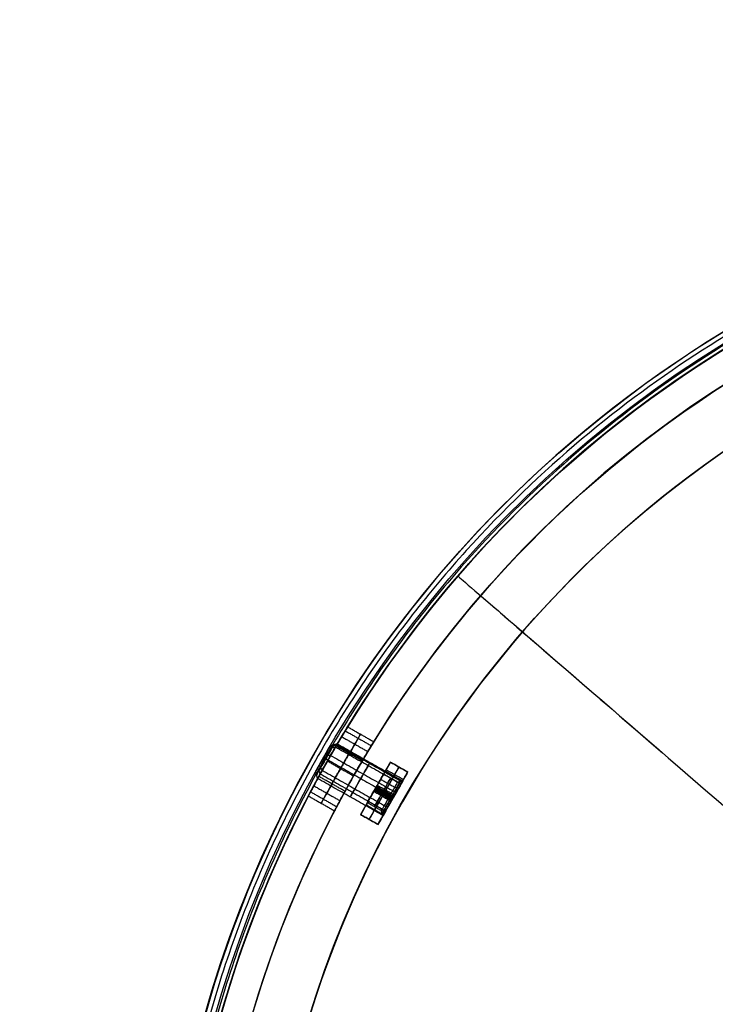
# Model space of a CAD drawing. Header units: millimetres. Extents: x -1645 to 131, y -134 to 129.
# Tile 251 of 256: x -131 to -61, y 30 to 128. Entities that reach past the tile are written whole.
import ezdxf

# ---------------------------------------------------------------- set-up
doc = ezdxf.new("R2010")
doc.units = ezdxf.units.MM
for name, color, linetype, true_color in [('IGES level 15', 7, 'Continuous', 0xcbd2ee), ('IGES level 19', 7, 'Continuous', 0xffffff), ('IGES level 3', 7, 'Continuous', 0xcbd2ee), ('IGES level 9', 7, 'Continuous', 0x868b8b)]:
    doc.layers.add(name, color=color, linetype=linetype, true_color=true_color)

# ---------------------------------------------------------------- blocks, each defined once
blk = doc.blocks.new('29913 DOME S')
at = {"layer": 'IGES level 15', "extrusion": (0.869527, -0.493885, 7.27485e-15)}
blk.add_arc((110.495, 191.85, -116.828), 1.5, 172.4029, 352.4029, dxfattribs=at)
at = {"layer": 'IGES level 15', "extrusion": (0.869527, -0.493885, -6.61008e-15)}
blk.add_arc((110.495, 191.85, -116.828), 1.5, 352.4029, 172.4029, dxfattribs=at)
at = {"layer": 'IGES level 15', "extrusion": (0.869527, -0.493885, 0)}
for centre, radius, start, end in [((110.495, 191.85, -116.578), 1.75, 172.4029, 352.4029), ((110.495, 191.85, -116.578), 1.75, 352.4029, 172.4029), ((110.495, 191.85, -112.578), 2, 172.4029, 352.4029), ((110.495, 191.85, -112.578), 2, 352.4029, 172.4029)]:
    blk.add_arc(centre, radius, start, end, dxfattribs=at)
at = {"layer": 'IGES level 15', "extrusion": (-0.869527, 0.493885, -7.47452e-16)}
blk.add_arc((-110.495, 191.85, 116.328), 2, 187.5971, 7.5971, dxfattribs=at)
at = {"layer": 'IGES level 15', "extrusion": (-0.869527, 0.493885, 7.21837e-15)}
blk.add_arc((-110.495, 191.85, 116.328), 2, 7.5971, 187.5971, dxfattribs=at)
at = {"layer": 'IGES level 15', "extrusion": (-0.869527, 0.493885, -7.98791e-17)}
for start, end in [(187.5971, 7.5971), (7.5971, 187.5971)]:
    blk.add_arc((-110.495, 191.85, 108.828), 2, start, end, dxfattribs=at)
at = {"layer": 'IGES level 15'}
for points in [[(-47.748, 152.485, 192.049), (-46.279, 155.071, 191.652)], [(-46.412, 154.837, 190.974), (-45.777, 154.943, 190.683)], [(-46.319, 155, 192.376), (-45.653, 155.16, 192.552)], [(-46.279, 155.071, 191.652), (-45.599, 155.255, 191.586)], [(-45.777, 154.943, 190.683), (-39.255, 151.239, 190.683)], [(-45.653, 155.16, 192.552), (-39.132, 151.456, 192.552)], [(-45.599, 155.255, 191.586), (-39.078, 151.551, 191.586)], [(-46.915, 153.951, 193.337), (-47.111, 153.606, 190.363)], [(-46.774, 154.2, 193.27), (-46.259, 154.093, 193.743)], [(-46.259, 154.093, 193.743), (-39.738, 150.389, 193.743)], [(-47.403, 153.091, 193.125), (-47.099, 152.616, 193.55)], [(-46.966, 153.861, 190.353), (-46.516, 153.642, 189.854)], [(-46.516, 153.642, 189.854), (-39.994, 149.938, 189.854)], [(-47.558, 151.808, 192.115), (-47.748, 152.485, 192.049)], [(-47.555, 152.825, 190.827), (-47.301, 152.26, 190.486)], [(-47.301, 152.26, 190.486), (-40.779, 148.556, 190.486)], [(-47.099, 152.616, 193.55), (-40.577, 148.911, 193.55)], [(-41.036, 148.103, 192.115), (-47.558, 151.808, 192.115)], [(-41.683, 151.014, 191.82), (-41.909, 150.616, 191.881)], [(-41.617, 151.131, 192.822), (-41.843, 150.732, 192.884)], [(-41.749, 150.898, 190.817), (-41.617, 151.131, 192.822)], [(-41.683, 151.014, 191.82), (-39.944, 150.027, 191.82)], [(-41.617, 151.131, 192.822), (-39.878, 150.143, 192.822)], [(-39.944, 150.027, 191.82), (-39.078, 151.551, 191.586)], [(-41.975, 150.499, 190.878), (-41.749, 150.898, 190.817)], [(-41.843, 150.732, 192.884), (-41.975, 150.499, 190.878)], [(-40.236, 149.512, 190.878), (-41.975, 150.499, 190.878)], [(-40.17, 149.628, 191.881), (-41.909, 150.616, 191.881)], [(-41.73, 150.931, 192.853), (-41.862, 150.699, 190.847)], [(-40.123, 149.711, 190.847), (-41.862, 150.699, 190.847)], [(-40.104, 149.744, 192.884), (-41.843, 150.732, 192.884)], [(-40.01, 149.91, 190.817), (-41.749, 150.898, 190.817)], [(-41.73, 150.931, 192.853), (-39.991, 149.944, 192.853)], [(-41.106, 150.005, 190.878), (-40.879, 150.404, 190.817)], [(-40.974, 150.238, 192.884), (-41.106, 150.005, 190.878)], [(-40.974, 150.238, 192.884), (-40.747, 150.637, 192.822)], [(-40.747, 150.637, 192.822), (-40.879, 150.404, 190.817)], [(-39.878, 150.143, 192.822), (-40.104, 149.744, 192.884)], [(-40.01, 149.91, 190.817), (-39.878, 150.143, 192.822)], [(-39.926, 150.057, 193.833), (-39.991, 149.944, 192.853)], [(-41.036, 148.103, 192.115), (-40.17, 149.628, 191.881)], [(-40.236, 149.512, 190.878), (-40.01, 149.91, 190.817)], [(-40.104, 149.744, 192.884), (-40.236, 149.512, 190.878)], [(-40.123, 149.711, 190.847), (-40.188, 149.597, 189.868)]]:
    blk.add_open_spline(points, degree=1, dxfattribs=at)
at = {"layer": 'IGES level 19', "extrusion": (0, 0, -1)}
for centre, radius, start, end in [((-53.417, 96.735, -192.35), 115, 31.56153, 119.59628), ((-53.417, 96.735, -192.35), 112, 31.61419, 119.59628), ((-53.417, 96.735, -198.85), 115, 299.59628, 119.59628), ((-53.417, 96.735, -198.85), 112, 299.59628, 119.59628), ((-53.417, 96.735, -189.6), 115, 28.72435, 30.4682), ((-53.417, 96.735, -194.1), 112, 28.70099, 30.49156), ((-53.417, 96.735, -192.35), 115, 299.59628, 27.63102), ((-53.417, 96.735, -192.35), 112, 299.59628, 27.57836)]:
    blk.add_arc(centre, radius, start, end, dxfattribs=at)
at = {"layer": 'IGES level 19'}
for centre, radius, start, end in [((53.417, 96.735, 198.85), 115, 60.40372, 240.40372), ((53.417, 96.735, 198.85), 115, 60.40372, 240.40372), ((53.417, 96.735, 185.85), 115, 93.18319, 240.40372), ((53.417, 96.735, 185.85), 112, 60.40372, 240.40372), ((53.417, 96.735, 198.85), 112, 60.40372, 240.40372), ((53.417, 96.735, 198.85), 112, 60.40373, 240.40372), ((53.417, 96.735, 194.1), 115, 149.5318, 151.27565), ((53.417, 96.735, 189.6), 112, 149.50844, 151.29901)]:
    blk.add_arc(centre, radius, start, end, dxfattribs=at)
at = {"layer": 'IGES level 19', "extrusion": (0.654032, 0.756467, 6.12323e-17)}
for radius, end in [(115, 78.75), (112, 39.375)]:
    blk.add_arc((22.859, 198.85, 108.113), radius, 360, end, dxfattribs=at)
at = {"layer": 'IGES level 19', "extrusion": (0.869527, -0.493885, 0)}
for centre, start, end in [((112.245, 191.85, -114.786), 270, 90), ((108.745, 191.85, -114.786), 90, 270)]:
    blk.add_arc(centre, 2.25, start, end, dxfattribs=at)
at = {"layer": 'IGES level 19'}
for points, knots in [([(-45.703, 155.046, 189.6), (-45.401, 155.559, 189.6), (-45.102, 156.057, 189.844), (-44.671, 156.767, 190.674), (-44.543, 156.975, 191.262), (-44.542, 156.975, 192.436), (-44.668, 156.772, 193.02), (-45.104, 156.055, 193.86), (-45.401, 155.559, 194.1), (-45.703, 155.046, 194.1)], [0, 0, 0, 0, 0.25, 0.25, 0.5, 0.5, 0.75, 0.75, 1, 1, 1, 1]), ([(-43.094, 153.565, 194.1), (-42.792, 154.077, 194.1), (-42.494, 154.572, 193.86), (-42.058, 155.29, 193.02), (-41.932, 155.493, 192.436), (-41.932, 155.492, 191.262), (-42.061, 155.285, 190.674), (-42.492, 154.575, 189.844), (-42.792, 154.077, 189.6), (-43.094, 153.565, 189.6)], [2, 2, 2, 2, 2.25, 2.25, 2.5, 2.5, 2.75, 2.75, 3, 3, 3, 3]), ([(-47.431, 152.003, 194.1), (-47.717, 151.482, 194.1), (-47.992, 150.969, 193.856), (-48.381, 150.235, 193.026), (-48.493, 150.019, 192.439), (-48.494, 150.019, 191.265), (-48.384, 150.23, 190.681), (-47.99, 150.972, 189.84), (-47.717, 151.482, 189.6), (-47.431, 152.003, 189.6)], [0, 0, 0, 0, 0.25, 0.25, 0.5, 0.5, 0.75, 0.75, 1, 1, 1, 1]), ([(-44.822, 150.521, 189.6), (-45.108, 150, 189.6), (-45.381, 149.49, 189.84), (-45.774, 148.748, 190.681), (-45.883, 148.536, 191.265), (-45.883, 148.537, 192.439), (-45.771, 148.753, 193.026), (-45.382, 149.487, 193.856), (-45.108, 150, 194.1), (-44.822, 150.521, 194.1)], [2, 2, 2, 2, 2.25, 2.25, 2.5, 2.5, 2.75, 2.75, 3, 3, 3, 3])]:
    blk.add_open_spline(points, degree=3, knots=knots, dxfattribs=at)
for points in [[(-44.565, 156.938, 191.411), (-41.955, 155.456, 191.411)], [(-45.161, 155.958, 189.866), (-42.551, 154.476, 189.866)], [(-44.809, 156.539, 193.278), (-42.199, 155.057, 193.278)], [(-43.094, 153.565, 189.6), (-45.703, 155.046, 189.6)], [(-45.703, 155.046, 194.1), (-43.094, 153.565, 194.1)], [(-46.133, 151.265, 189.6), (-44.404, 154.309, 189.6)], [(-44.404, 154.309, 194.1), (-46.133, 151.265, 194.1)], [(-46.578, 153.531, 185.85), (-43.97, 152.05, 185.85)], [(-46.578, 153.531, 189.6), (-43.97, 152.05, 189.6)], [(-46.578, 153.531, 194.1), (-43.97, 152.05, 194.1)], [(-44.822, 150.521, 189.6), (-47.431, 152.003, 189.6)], [(-44.822, 150.521, 194.1), (-47.431, 152.003, 194.1)], [(-47.937, 151.07, 189.866), (-45.327, 149.588, 189.866)], [(-48.473, 150.057, 191.411), (-45.863, 148.575, 191.411)], [(-48.256, 150.471, 193.278), (-45.646, 148.989, 193.278)], [(-55.738, 132.932, 198.85), (-55.738, 132.932, 185.85)], [(-52.89, 131.988, 198.85), (-52.89, 131.988, 185.85)]]:
    blk.add_open_spline(points, degree=1, dxfattribs=at)
at = {"layer": 'IGES level 3', "extrusion": (0.869527, -0.493885, 0)}
for centre, radius, start, end in [((110.495, 191.85, -110.828), 3, 0, 90), ((110.495, 191.85, -110.828), 1.65, 180, 0), ((110.495, 191.85, -110.828), 1.65, 0, 180), ((110.495, 191.85, -110.016), 1.65, 180, 360), ((110.495, 191.85, -110.016), 1.65, 0, 180), ((110.495, 191.85, -109.203), 1.65, 180, 0), ((110.495, 191.85, -109.016), 1.838, 180, 360), ((110.495, 191.85, -109.016), 1.838, 0, 180), ((110.495, 191.85, -110.828), 3, 90, 180)]:
    blk.add_arc(centre, radius, start, end, dxfattribs=at)
at = {"layer": 'IGES level 3', "extrusion": (-0.869527, 0.493885, 0)}
for start, end in [(90, 180), (0, 90)]:
    blk.add_arc((-110.495, 191.85, 109.828), 3, start, end, dxfattribs=at)
at = {"layer": 'IGES level 3', "extrusion": (-0.869527, 0.493885, -6.98296e-15)}
for centre, radius, start in [((-110.495, 191.85, 108.828), 3, 90), ((-110.495, 191.85, 109.203), 1.65, 0), ((-110.495, 191.85, 108.828), 2.025, 360)]:
    blk.add_arc(centre, radius, start, 180, dxfattribs=at)
at = {"layer": 'IGES level 3', "extrusion": (-0.869527, 0.493885, 6.98296e-15)}
blk.add_arc((-110.495, 191.85, 108.828), 2.025, 180, 0, dxfattribs=at)
at = {"layer": 'IGES level 3', "extrusion": (-0.869527, 0.493885, -6.45842e-15)}
blk.add_arc((-110.495, 191.85, 108.828), 3, 0, 90, dxfattribs=at)
at = {"layer": 'IGES level 3'}
for points in [[(-40.314, 153.424, 185.85), (-43.278, 148.206, 185.85)], [(-42.408, 147.713, 185.85), (-39.445, 152.93, 185.85)], [(-40.314, 153.424, 190.377), (-41.429, 151.462, 190.377)], [(-40.314, 153.424, 185.85), (-38.575, 152.436, 185.85)], [(-38.575, 152.436, 191.85), (-40.314, 153.424, 191.85)], [(-40.314, 153.424, 191.85), (-40.314, 153.424, 185.85)], [(-40.314, 153.424, 188.85), (-38.575, 152.436, 188.85)], [(-39.445, 152.93, 185.85), (-39.445, 152.93, 191.85)], [(-41.539, 147.219, 185.85), (-38.575, 152.436, 185.85)], [(-40.981, 152.25, 191.85), (-39.568, 151.447, 191.85)], [(-39.009, 151.672, 193.972), (-40.748, 152.66, 193.972)], [(-38.575, 152.436, 190.377), (-39.371, 151.035, 190.377)], [(-38.575, 152.436, 185.85), (-38.575, 152.436, 191.85)], [(-41.279, 151.725, 190.575), (-39.866, 150.923, 190.575)], [(-41.279, 151.725, 193.126), (-39.866, 150.923, 193.126)], [(-39.568, 151.447, 191.85), (-39.057, 151.588, 191.85)], [(-42.163, 150.168, 190.377), (-43.278, 148.206, 190.377)], [(-41.955, 150.535, 190.232), (-40.542, 149.733, 190.232)], [(-41.955, 150.535, 193.469), (-40.542, 149.733, 193.469)], [(-40.057, 149.827, 194.85), (-41.796, 150.815, 194.85)], [(-41.796, 150.815, 185.85), (-40.057, 149.827, 185.85)], [(-41.796, 150.815, 185.85), (-41.796, 150.815, 190.2)], [(-41.796, 150.815, 193.5), (-41.796, 150.815, 194.85)], [(-39.866, 150.923, 190.575), (-39.423, 150.944, 190.285)], [(-39.866, 150.923, 193.126), (-39.423, 150.944, 193.416)], [(-40.997, 148.172, 194.169), (-42.736, 149.16, 194.169)], [(-41.198, 148.578, 191.85), (-42.611, 149.38, 191.85)], [(-42.515, 149.55, 191.072), (-41.102, 148.747, 191.072)], [(-42.515, 149.55, 192.628), (-41.102, 148.747, 192.628)], [(-40.542, 149.733, 190.232), (-40.252, 149.484, 189.864)], [(-40.542, 149.733, 193.469), (-40.252, 149.484, 193.836)], [(-40.057, 149.827, 185.85), (-40.057, 149.827, 189.825)], [(-40.057, 149.827, 193.875), (-40.057, 149.827, 194.85)], [(-41.539, 147.219, 185.85), (-43.278, 148.206, 185.85)], [(-43.278, 148.206, 185.85), (-43.278, 148.206, 191.85)], [(-43.278, 148.206, 191.85), (-41.539, 147.219, 191.85)], [(-41.539, 147.219, 188.85), (-43.278, 148.206, 188.85)], [(-40.743, 148.619, 190.377), (-41.539, 147.219, 190.377)], [(-41.057, 148.066, 191.85), (-41.198, 148.578, 191.85)], [(-41.102, 148.747, 191.072), (-40.939, 148.274, 190.896)], [(-41.102, 148.747, 192.628), (-40.939, 148.274, 192.805)], [(-42.408, 147.713, 185.85), (-42.408, 147.713, 191.85)], [(-41.539, 147.219, 191.85), (-41.539, 147.219, 185.85)]]:
    blk.add_open_spline(points, degree=1, dxfattribs=at)
at = {"layer": 'IGES level 9', "extrusion": (0, 0, -1)}
for centre, radius in [((-53.417, 96.735, -196.85), 116.5), ((-53.417, 96.735, -191.6), 116.5), ((-53.417, 96.735, -186.35), 115.5), ((-53.417, 96.735, -196.85), 115.5), ((-53.417, 96.735, -191.6), 115.5), ((-53.417, 96.735, -185.85), 106.5), ((-53.417, 96.735, -185.35), 106.5)]:
    blk.add_arc(centre, radius, 266.81681, 86.81681, dxfattribs=at)
at = {"layer": 'IGES level 9'}
for centre, radius, end in [((53.417, 96.735, 186.35), 116.5, 273.18319), ((53.417, 96.735, 184.85), 115, 273.18319), ((53.417, 96.735, 185.85), 115, 240.40372), ((53.417, 96.735, 184.85), 106.5, 273.18319)]:
    blk.add_arc(centre, radius, 93.18319, end, dxfattribs=at)
for points in [[(46.972, 212.616, 185.29), (-184.791, 199.727, 185.29), (-171.901, -32.036, 185.29), (59.862, -19.147, 185.29)], [(47.012, 211.91, 185.997), (-183.339, 199.099, 185.997), (-170.529, -31.252, 185.997), (59.823, -18.441, 185.997)]]:
    blk.add_rational_spline(points, [0.816490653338, 0.272163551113, 0.272163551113, 0.816490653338], degree=3, dxfattribs=at)
for points in [[(-40.604, 165.527, 196.85), (-40.604, 165.527, 186.35)], [(-39.797, 164.936, 196.85), (-39.797, 164.936, 186.35)], [(-32.533, 159.622, 185.85), (-32.533, 159.622, 184.85)]]:
    blk.add_open_spline(points, degree=1, dxfattribs=at)

msp = doc.modelspace()

# ---------------------------------------------------------------- block references
at = {"layer": 'IGES level 3'}
msp.add_blockref('29913 DOME S', (-53.417, -99.347), dxfattribs=at)

doc.saveas('drawing.dxf')
